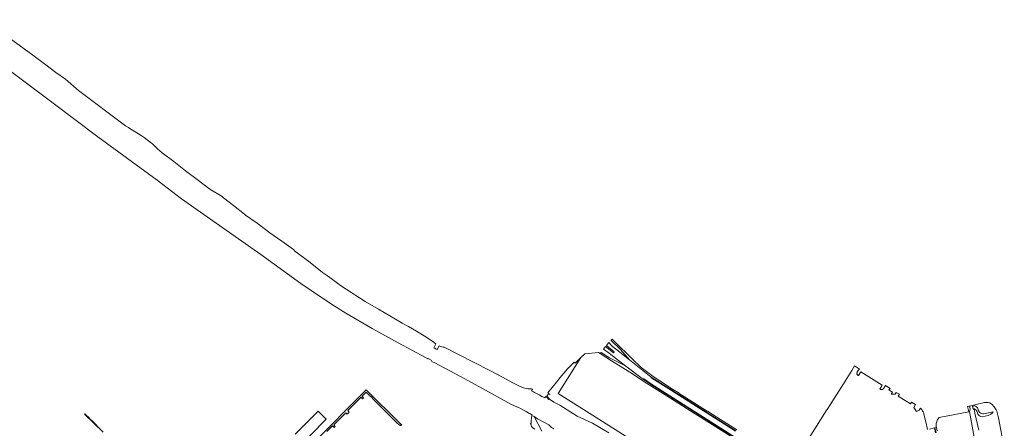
# Model space of a CAD drawing. Header units: metres. Extents: x 105376 to 107446, y 444190 to 447356.
# Tile 90 of 90: x 106225 to 107340, y 446477 to 446940. Entities that reach past the tile are written whole.
import ezdxf

# ---------------------------------------------------------------- set-up
doc = ezdxf.new("R2010")
doc.units = ezdxf.units.M
doc.header["$MEASUREMENT"] = 0
for name, color, linetype, lineweight in [('begroeid terreindeel kenmerkpunt', 3, 'Continuous', 0), ('onbegroeid terreindeel vlak', 5, 'Continuous', 0), ('ondersteunend wegdeel vlak', 2, 'Continuous', 0), ('waterdeel vlak', 4, 'Continuous', 0), ('wegdeel vlak', 2, 'Continuous', 0)]:
    doc.layers.add(name, color=color, linetype=linetype, lineweight=lineweight)

msp = doc.modelspace()

# ---------------------------------------------------------------- linework, layer by layer
at = {"layer": 'begroeid terreindeel kenmerkpunt', "flags": 128}
for points in [[(106892.5, 446471.5), (106873.9, 446482.5), (106856.4, 446490.4), (106837, 446503.2), (106830, 446506.5), (106825, 446509.8), (106822.1, 446513.3), (106824.1, 446516), (106825.4, 446515.2), (106825.6, 446515.6), (106824.1, 446516.4), (106824, 446516.5), (106823.4, 446516.8), (106833, 446529.2), (106837.1, 446534.3), (106845.5, 446544.1), (106850, 446548.8), (106853.1, 446551.9), (106854.3, 446550.7), (106860.7, 446557.1), (106834.9, 446516.3), (106873.7, 446491.7), (106915, 446465.5)], [(106892.5, 446471.5), (106873.9, 446482.5), (106856.4, 446490.4), (106837, 446503.2), (106830, 446506.5), (106825, 446509.8), (106822.1, 446513.3), (106824.1, 446516), (106825.4, 446515.2), (106825.6, 446515.6), (106824.1, 446516.4), (106824, 446516.5), (106823.4, 446516.8), (106833, 446529.2), (106837.1, 446534.3), (106845.5, 446544.1), (106850, 446548.8), (106853.1, 446551.9), (106854.3, 446550.7), (106860.7, 446557.1), (106834.9, 446516.3), (106873.7, 446491.7), (106915, 446465.5)], [(107311.5, 446474.6), (107308.6, 446487.5), (107307, 446494), (107306.7, 446496.8), (107306.3, 446497.9), (107305.6, 446498.2), (107305, 446499), (107306.4, 446498.7), (107307.4, 446498.1), (107308.3, 446497.4), (107309.1, 446496.4), (107309.7, 446495.3), (107310.2, 446493), (107311.1, 446492), (107312.2, 446491.1), (107313.8, 446490.3), (107315.4, 446489.8), (107322, 446491.3), (107323.6, 446492.1), (107325, 446493), (107326.4, 446494.1), (107327.6, 446495.4), (107317.2, 446493.3), (107315.9, 446493.2), (107315, 446493.5), (107313.9, 446494), (107312.7, 446494.7), (107311.9, 446495.5), (107311, 446496.7), (107310.5, 446499.4), (107310, 446500), (107309.7, 446500.4), (107309.3, 446500.8), (107308.9, 446501.1), (107307.8, 446501.7), (107306.7, 446502.1), (107304.4, 446501.6), (107304.2, 446501.5), (107304, 446502.6), (107311.5, 446504.4), (107317.9, 446506), (107318.7, 446506.1), (107319.6, 446506.2), (107320.5, 446506.2), (107321.4, 446506.2), (107322.2, 446506), (107323.1, 446505.8), (107323.9, 446505.5), (107324.7, 446505.1), (107325.4, 446504.6), (107326.1, 446504.1), (107328.8, 446501.1), (107331.2, 446497.9), (107331.8, 446496.2), (107333.6, 446488.8), (107340.3, 446454.7)], [(107311.5, 446474.6), (107308.6, 446487.5), (107307, 446494), (107306.7, 446496.8), (107306.3, 446497.9), (107305.6, 446498.2), (107305, 446499), (107306.4, 446498.7), (107307.4, 446498.1), (107308.3, 446497.4), (107309.1, 446496.4), (107309.7, 446495.3), (107310.2, 446493), (107311.1, 446492), (107312.2, 446491.1), (107313.8, 446490.3), (107315.4, 446489.8), (107322, 446491.3), (107323.6, 446492.1), (107325, 446493), (107326.4, 446494.1), (107327.6, 446495.4), (107317.2, 446493.3), (107315.9, 446493.2), (107315, 446493.5), (107313.9, 446494), (107312.7, 446494.7), (107311.9, 446495.5), (107311, 446496.7), (107310.5, 446499.4), (107310, 446500), (107309.7, 446500.4), (107309.3, 446500.8), (107308.9, 446501.1), (107307.8, 446501.7), (107306.7, 446502.1), (107304.4, 446501.6), (107304.2, 446501.5), (107304, 446502.6), (107311.5, 446504.4), (107317.9, 446506), (107318.7, 446506.1), (107319.6, 446506.2), (107320.5, 446506.2), (107321.4, 446506.2), (107322.2, 446506), (107323.1, 446505.8), (107323.9, 446505.5), (107324.7, 446505.1), (107325.4, 446504.6), (107326.1, 446504.1), (107328.8, 446501.1), (107331.2, 446497.9), (107331.8, 446496.2), (107333.6, 446488.8), (107340.3, 446454.7)]]:
    msp.add_lwpolyline(points, dxfattribs=at)
at = {"layer": 'onbegroeid terreindeel vlak', "flags": 128}
for points in [[(106915, 446465.5), (106873.7, 446491.7), (106834.9, 446516.3), (106860.7, 446557.1), (106860.7, 446557.1), (106865, 446561.2), (106880.5, 446562.8), (106882.7, 446561.4), (106895.4, 446553.4), (106916, 446540.3), (106935, 446528.1), (106962.1, 446511), (106981.1, 446498.9), (106993, 446491.5), (107040, 446461.7)], [(107099.9, 446435.6), (107138.6, 446496.7), (107138.7, 446496.7), (107140.5, 446499.3), (107150.1, 446514.6), (107158, 446527.2), (107167.6, 446542.3), (107170.8, 446547.4), (107176.4, 446543.8), (107175.2, 446542.6), (107173.8, 446540.6), (107173.7, 446540.3), (107173.5, 446540), (107173.5, 446539.7), (107173.4, 446539.4), (107173.4, 446539.1), (107173.4, 446538.8), (107173.4, 446538.5), (107173.5, 446538.3), (107173.6, 446538), (107173.7, 446537.7), (107173.9, 446537.4), (107174.1, 446537.2), (107174.3, 446537), (107174.5, 446536.8), (107174.7, 446536.6), (107175, 446536.5), (107177.8, 446540.7), (107201.8, 446525.5), (107199.2, 446521.3), (107199.5, 446521.1), (107199.7, 446521), (107200, 446520.9), (107200.3, 446520.8), (107200.6, 446520.7), (107200.9, 446520.7), (107201.2, 446520.6), (107201.6, 446520.7), (107201.9, 446520.7), (107202.2, 446520.8), (107202.5, 446520.9), (107202.7, 446521.1), (107203, 446521.3), (107203.2, 446521.5), (107203.5, 446521.7), (107203.6, 446522), (107203.8, 446522.4), (107205.8, 446525.3), (107210.9, 446522), (107209.7, 446520.2), (107213.6, 446517.6), (107212.1, 446515.5), (107216.2, 446515.6), (107216.7, 446515.3), (107218, 446517.5), (107221.6, 446515.3), (107220.2, 446513.2), (107233.9, 446504.5), (107235.2, 446506.6), (107239.9, 446503.7), (107237.7, 446500.2), (107240.7, 446495.7), (107243.7, 446497.4), (107245.5, 446499.5), (107246.2, 446498.8), (107246.8, 446498), (107247.3, 446497.2), (107247.8, 446496.4), (107248.3, 446495.5), (107248.7, 446494.7), (107249, 446493.8), (107249.3, 446492.8), (107251.3, 446484), (107252.9, 446477.5), (107253.3, 446475.4)], [(107264.2, 446473.9), (107263.4, 446477.6), (107263.2, 446478.7), (107263, 446479.8), (107263, 446481), (107263.1, 446482.2), (107263.4, 446483.4), (107263.7, 446484.5), (107264.1, 446485.6), (107264.7, 446486.7), (107265.3, 446487.7), (107266.1, 446488.6), (107266.6, 446489.2), (107300.2, 446495.4), (107298.8, 446501.4), (107300.3, 446501.8), (107300.3, 446501.8), (107300.8, 446501.9), (107301.2, 446500.9), (107301.8, 446498.5), (107301.6, 446498.4), (107301, 446495.7), (107306.3, 446466.9)]]:
    msp.add_lwpolyline(points, dxfattribs=at)
at = {"layer": 'ondersteunend wegdeel vlak', "flags": 128}
for points in [[(106808.5, 446475.7), (106806.6, 446477.1), (106805.3, 446478.3), (106805.1, 446478.5), (106804.9, 446478.8), (106804.8, 446479), (106804.6, 446479.3), (106804.4, 446480), (106804.2, 446480.6), (106804.1, 446481.3), (106803.8, 446482), (106803.6, 446482), (106803.5, 446482.3), (106804.4, 446482.4), (106804.2, 446483.4), (106804.2, 446485.3), (106804.7, 446488.3), (106804.9, 446489.2), (106805.3, 446491.5), (106807.8, 446490), (106816.5, 446473.7)], [(106808.5, 446475.7), (106806.6, 446477.1), (106805.3, 446478.3), (106805.1, 446478.5), (106804.9, 446478.8), (106804.8, 446479), (106804.6, 446479.3), (106804.4, 446480), (106804.2, 446480.6), (106804.1, 446481.3), (106803.8, 446482), (106803.6, 446482), (106803.5, 446482.3), (106804.4, 446482.4), (106804.2, 446483.4), (106804.2, 446485.3), (106804.7, 446488.3), (106804.9, 446489.2), (106805.3, 446491.5), (106807.8, 446490), (106816.5, 446473.7)], [(106816.5, 446473.7), (106807.8, 446490), (106811.5, 446487.6), (106824.5, 446480.6), (106827.4, 446477.9), (106828.9, 446476.9), (106830.1, 446476.3)], [(106816.5, 446473.7), (106807.8, 446490), (106811.5, 446487.6), (106824.5, 446480.6), (106827.4, 446477.9), (106828.9, 446476.9), (106830.1, 446476.3)]]:
    msp.add_lwpolyline(points, dxfattribs=at)
at = {"layer": 'waterdeel vlak', "flags": 128}
for points in [[(106184.7, 446939.6), (106240.1, 446899.3), (106253.2, 446889.8), (106266, 446879.7), (106277.1, 446872.2), (106285.8, 446864.2), (106291.7, 446859.6), (106344.8, 446819.5), (106348.1, 446817.4), (106349.7, 446816.5), (106362.5, 446808.4), (106365.9, 446806.1), (106374.4, 446799.9), (106375.3, 446799.2), (106381, 446793.3), (106386.6, 446789), (106399.6, 446779), (106412.8, 446768.6), (106425.9, 446758.5), (106440.4, 446747.7), (106454.4, 446739.2), (106456, 446738), (106467.3, 446729.2), (106479.5, 446719.2), (106480.7, 446718.4), (106493.9, 446709.1), (106508.4, 446698.4), (106522.1, 446688.8), (106535.1, 446679.3), (106535.6, 446678.9), (106536.4, 446678), (106553.9, 446664.7), (106568.1, 446653.3), (106573.8, 446649.4), (106576.2, 446647.7), (106576.4, 446647.6), (106588.5, 446638.7), (106601.3, 446630.3), (106605.9, 446627.2), (106609.9, 446624.6), (106616.3, 446620.5), (106631.3, 446611.7), (106657, 446596.6), (106658, 446596.3), (106658.4, 446596), (106665.5, 446592), (106674.4, 446587), (106683.3, 446581.5), (106691.7, 446575.7), (106696.3, 446572.4), (106694, 446568), (106695.2, 446567.4), (106696.8, 446566.5), (106698, 446565.9), (106700.2, 446570.1), (106701.5, 446569.4), (106704.6, 446568.7), (106706, 446568.7), (106756.9, 446542.8), (106767.7, 446536.9), (106783.8, 446528.5), (106788.9, 446525.8), (106790.5, 446525.1), (106794.5, 446523), (106795.6, 446522.5), (106797.2, 446522.1), (106799.1, 446521.8), (106801.1, 446521.7), (106804.8, 446521.4), (106805.4, 446521.1), (106805.6, 446521), (106805.8, 446520.9), (106804.6, 446519.3), (106807, 446518), (106808, 446517.5), (106811.1, 446515.8), (106813.4, 446514.6), (106816.5, 446512.9), (106817.5, 446512.4), (106819.8, 446511.2), (106821.1, 446512.8), (106821.3, 446512.7), (106821.5, 446512.5), (106821.9, 446512.3), (106824.4, 446509.3), (106825, 446509.8), (106830, 446506.5), (106837, 446503.2), (106856.4, 446490.4), (106873.9, 446482.5), (106892.5, 446471.5)], [(106830.1, 446476.3), (106828.9, 446476.9), (106827.4, 446477.9), (106824.5, 446480.6), (106811.5, 446487.6), (106807.8, 446490), (106805.3, 446491.5), (106805.6, 446492), (106805.5, 446492.1), (106805.3, 446492.2), (106802.7, 446493.6), (106801.8, 446494.1), (106798.6, 446495.8), (106796.3, 446497), (106793.2, 446498.7), (106792.2, 446499.2), (106789.5, 446500.7), (106789.3, 446500.8), (106789.2, 446500.8), (106788.8, 446500.6), (106781.2, 446504.2), (106749.1, 446521.9), (106724.2, 446535.3), (106700.1, 446548.3), (106695.9, 446550.6), (106692, 446552.6), (106691.1, 446553.8), (106691.2, 446554), (106687.7, 446555.7), (106687.5, 446555.4), (106687.5, 446555.5), (106684.6, 446557), (106653.7, 446573.8), (106624.4, 446589.8), (106594.6, 446607.3), (106581.2, 446615.7), (106566.8, 446625.1), (106543.6, 446641), (106498, 446673.7), (106408.4, 446736.8), (106380.7, 446757.7), (106313.7, 446806.9), (106261.5, 446846.3), (106156.4, 446924.6)], [(106536.9, 446470), (106563, 446496.3), (106572.3, 446487.3), (106537.7, 446452.2)], [(106536.9, 446470), (106563, 446496.3), (106572.3, 446487.3), (106537.7, 446452.2)], [(107306.3, 446466.9), (107301, 446495.7), (107301.6, 446498.4), (107301.8, 446498.5), (107301.2, 446500.9), (107300.8, 446501.9), (107304, 446502.6), (107304.2, 446501.5), (107304.4, 446501.6), (107305, 446499), (107305.6, 446498.2), (107306.3, 446497.9), (107306.7, 446496.8), (107307, 446494), (107308.6, 446487.5), (107311.5, 446474.6)], [(107306.3, 446466.9), (107301, 446495.7), (107301.6, 446498.4), (107301.8, 446498.5), (107301.2, 446500.9), (107300.8, 446501.9), (107304, 446502.6), (107304.2, 446501.5), (107304.4, 446501.6), (107305, 446499), (107305.6, 446498.2), (107306.3, 446497.9), (107306.7, 446496.8), (107307, 446494), (107308.6, 446487.5), (107311.5, 446474.6)]]:
    msp.add_lwpolyline(points, dxfattribs=at)
at = {"layer": 'wegdeel vlak', "flags": 128}
for points in [[(107039.9, 446463.9), (106995.5, 446492.1), (106965.5, 446511.1), (106939.7, 446527.4), (106932.1, 446532.7), (106930.3, 446533.3), (106911.6, 446547.3), (106899.8, 446556.3), (106892.8, 446561.8), (106886.4, 446566.6), (106888.6, 446569.3), (106897.6, 446562.4), (106898.5, 446563.6), (106889.8, 446570.7), (106892.4, 446574.1), (106893.4, 446572.9), (106894.4, 446571.7), (106895.5, 446570.6), (106896.6, 446569.6), (106904.7, 446563.1), (106915.8, 446554.2), (106938.3, 446536.3), (106939.4, 446535.5), (106941.2, 446533.6), (106963.5, 446519.5), (107035.7, 446473.7)], [(107039.9, 446463.9), (106995.5, 446492.1), (106965.5, 446511.1), (106939.7, 446527.4), (106932.1, 446532.7), (106930.3, 446533.3), (106911.6, 446547.3), (106899.8, 446556.3), (106892.8, 446561.8), (106886.4, 446566.6), (106888.6, 446569.3), (106897.6, 446562.4), (106898.5, 446563.6), (106889.8, 446570.7), (106892.4, 446574.1), (106893.4, 446572.9), (106894.4, 446571.7), (106895.5, 446570.6), (106896.6, 446569.6), (106904.7, 446563.1), (106915.8, 446554.2), (106938.3, 446536.3), (106939.4, 446535.5), (106941.2, 446533.6), (106963.5, 446519.5), (107035.7, 446473.7)], [(107036.1, 446474.1), (106963.7, 446519.9), (106941.5, 446534), (106939.4, 446535.5), (106938.3, 446536.3), (106915.8, 446554.2), (106905.4, 446566.2), (106895.5, 446575.8), (106895.3, 446576), (106895.1, 446576.2), (106894.9, 446576.5), (106896.1, 446577.6), (106921.6, 446552.9), (106926.2, 446548.4), (106929.1, 446545.7), (106942.4, 446535.4), (106950.2, 446530.4), (106964.6, 446521.3), (106970.8, 446517.4), (106972.2, 446516.5), (106972.1, 446516.4), (106988.4, 446506), (106994.7, 446502), (107003.8, 446496.3), (107003.9, 446496.4), (107004, 446496.3), (107014.6, 446489.6), (107037.4, 446475.2)], [(107036.1, 446474.1), (106963.7, 446519.9), (106941.5, 446534), (106939.4, 446535.5), (106938.3, 446536.3), (106915.8, 446554.2), (106905.4, 446566.2), (106895.5, 446575.8), (106895.3, 446576), (106895.1, 446576.2), (106894.9, 446576.5), (106896.1, 446577.6), (106921.6, 446552.9), (106926.2, 446548.4), (106929.1, 446545.7), (106942.4, 446535.4), (106950.2, 446530.4), (106964.6, 446521.3), (106970.8, 446517.4), (106972.2, 446516.5), (106972.1, 446516.4), (106988.4, 446506), (106994.7, 446502), (107003.8, 446496.3), (107003.9, 446496.4), (107004, 446496.3), (107014.6, 446489.6), (107037.4, 446475.2)], [(107040, 446461.7), (106993, 446491.5), (106981.1, 446498.9), (106962.1, 446511), (106935, 446528.1), (106916, 446540.3), (106895.4, 446553.4), (106882.7, 446561.4), (106883.6, 446562.6), (106891.3, 446557.9), (106893.3, 446556.7), (106898.4, 446554), (106909.1, 446548.6), (106911.6, 446547.3), (106930.3, 446533.3), (106939.6, 446526.8), (106965.3, 446510.6), (106995.2, 446491.6), (107039.7, 446463.4)], [(107040, 446461.7), (106993, 446491.5), (106981.1, 446498.9), (106962.1, 446511), (106935, 446528.1), (106916, 446540.3), (106895.4, 446553.4), (106882.7, 446561.4), (106883.6, 446562.6), (106891.3, 446557.9), (106893.3, 446556.7), (106898.4, 446554), (106909.1, 446548.6), (106911.6, 446547.3), (106930.3, 446533.3), (106939.6, 446526.8), (106965.3, 446510.6), (106995.2, 446491.6), (107039.7, 446463.4)], [(107039.7, 446463.4), (106995.2, 446491.6), (106965.3, 446510.6), (106939.6, 446526.8), (106930.3, 446533.3), (106932.1, 446532.7), (106939.7, 446527.4), (106965.5, 446511.1), (106995.5, 446492.1), (107039.9, 446463.9)], [(107039.7, 446463.4), (106995.2, 446491.6), (106965.3, 446510.6), (106939.6, 446526.8), (106930.3, 446533.3), (106932.1, 446532.7), (106939.7, 446527.4), (106965.5, 446511.1), (106995.5, 446492.1), (107039.9, 446463.9)], [(107035.7, 446473.7), (106963.5, 446519.5), (106941.2, 446533.6), (106939.4, 446535.5), (106941.5, 446534), (106963.7, 446519.9), (107036.1, 446474.1)], [(107035.7, 446473.7), (106963.5, 446519.5), (106941.2, 446533.6), (106939.4, 446535.5), (106941.5, 446534), (106963.7, 446519.9), (107036.1, 446474.1)], [(106554.6, 446456.9), (106617.5, 446520.3), (106655.5, 446482.7), (106657.8, 446480.4), (106657.6, 446480.3), (106657.3, 446480.2), (106657.1, 446480.1), (106656.8, 446480.1), (106656.5, 446480.1), (106656.3, 446480.1), (106656, 446480.1), (106655.8, 446480.2), (106655.5, 446480.3), (106655.3, 446480.4), (106655.1, 446480.6), (106654.9, 446480.7), (106654.6, 446481), (106652.7, 446482.8), (106639.9, 446495.6), (106627, 446508.4), (106622.6, 446512.7), (106622.4, 446512.9), (106622.1, 446513.1), (106622.2, 446513.2), (106617.5, 446517.8), (106612.8, 446513.1), (106614.6, 446511.3), (106613.5, 446510.3), (106611.7, 446512.1), (106596.6, 446496.8), (106598.4, 446495), (106596, 446492.7), (106594.3, 446494.4), (106580.7, 446480.8), (106582.5, 446479), (106581.3, 446477.8), (106579.5, 446479.5), (106573.1, 446473.1)], [(106554.6, 446456.9), (106617.5, 446520.3), (106655.5, 446482.7), (106657.8, 446480.4), (106657.6, 446480.3), (106657.3, 446480.2), (106657.1, 446480.1), (106656.8, 446480.1), (106656.5, 446480.1), (106656.3, 446480.1), (106656, 446480.1), (106655.8, 446480.2), (106655.5, 446480.3), (106655.3, 446480.4), (106655.1, 446480.6), (106654.9, 446480.7), (106654.6, 446481), (106652.7, 446482.8), (106639.9, 446495.6), (106627, 446508.4), (106622.6, 446512.7), (106622.4, 446512.9), (106622.1, 446513.1), (106622.2, 446513.2), (106617.5, 446517.8), (106612.8, 446513.1), (106614.6, 446511.3), (106613.5, 446510.3), (106611.7, 446512.1), (106596.6, 446496.8), (106598.4, 446495), (106596, 446492.7), (106594.3, 446494.4), (106580.7, 446480.8), (106582.5, 446479), (106581.3, 446477.8), (106579.5, 446479.5), (106573.1, 446473.1)], [(106319.4, 446472.3), (106298.6, 446492.8), (106298.9, 446493.2), (106300.6, 446491.5), (106302.8, 446489.3), (106304.9, 446487.2), (106307.1, 446485.1), (106318.2, 446474.1)], [(106319.4, 446472.3), (106298.6, 446492.8), (106298.9, 446493.2), (106300.6, 446491.5), (106302.8, 446489.3), (106304.9, 446487.2), (106307.1, 446485.1), (106318.2, 446474.1)], [(107255.4, 446475.9), (107261.3, 446477.2), (107262.5, 446471.6)], [(107255.4, 446475.9), (107261.3, 446477.2), (107262.5, 446471.6)], [(107262.5, 446471.6), (107261.3, 446477.2), (107261.8, 446477.3), (107263, 446471.7)], [(107262.5, 446471.6), (107261.3, 446477.2), (107261.8, 446477.3), (107263, 446471.7)], [(107263, 446471.7), (107261.8, 446477.3), (107263.4, 446477.6), (107264.2, 446473.9)], [(107263, 446471.7), (107261.8, 446477.3), (107263.4, 446477.6), (107264.2, 446473.9)]]:
    msp.add_lwpolyline(points, dxfattribs=at)

doc.saveas('drawing.dxf')
